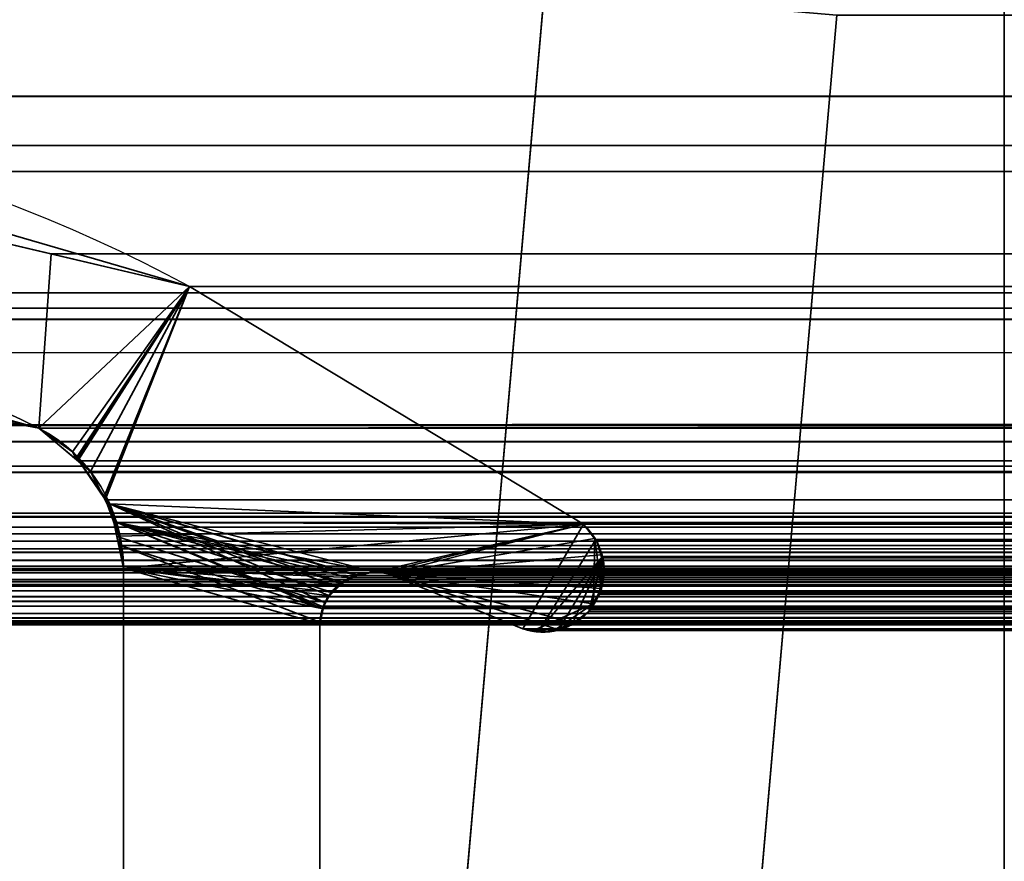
# Model space of a CAD drawing. Header units: millimetres. Extents: x -523 to 5323, y -130 to 66.
# Tile 144 of 153: x -336.53 to -331.5, y 10.33 to 14.63. Entities that reach past the tile are written whole.
import ezdxf

# ---------------------------------------------------------------- set-up
doc = ezdxf.new("R2010")
doc.units = ezdxf.units.MM
doc.layers.add('151', color=7, linetype='Continuous', true_color=0xffffff)

# ---------------------------------------------------------------- blocks, each defined once
blk = doc.blocks.new('UG_SURFACE_001')
at = {"layer": '151', "color": 252, "linetype": 'Continuous', "lineweight": 35}
for points in [[(522.5, -46, 2207), (522.5, 40, 2207), (-522.5, 40, 2207), (-522.5, -46, 2207)], [(-372.5, -46, 2056.9999), (-372.5, 40, 2056.9999), (372.5, 40, 2056.9999), (372.5, -46, 2056.9999)]]:
    blk.add_3dface(points, dxfattribs=at)
blk = doc.blocks.new('UG_SURFACE_047')
at = {"layer": '151', "color": 252, "linetype": 'Continuous', "lineweight": 35}
for points in [[(-333.8496, 14.7823, 2018.8496), (-333.8496, 14.7823, -8), (-334.4914, 7.4461, -8), (-334.4914, 7.4461, 2019.4914)], [(-334.4914, 7.4461, -8), (-333.8496, 14.7823, -8), (-332.3553, 14.6516, -8), (-332.9971, 7.3154, -8)], [(-332.9971, 7.3154, 2017.9973), (-332.3553, 14.6516, 2017.3552), (-333.8496, 14.7823, 2018.8496), (-334.4914, 7.4461, 2019.4914)], [(-332.3553, 14.6516, 2017.3552), (-332.9971, 7.3154, 2017.9973), (-332.9971, 7.3154, -8), (-332.3553, 14.6516, -8)]]:
    blk.add_3dface(points, dxfattribs=at)
blk = doc.blocks.new('UG_SURFACE_048')
at = {"layer": '151', "color": 252, "linetype": 'Continuous', "lineweight": 35}
for points in [[(-333.8496, 14.7823, 2018.8496), (-333.8496, 14.7823, -8), (-334.4914, 7.4461, -8), (-334.4914, 7.4461, 2019.4914)], [(-334.4914, 7.4461, -8), (-333.8496, 14.7823, -8), (-332.3553, 14.6516, -8), (-332.9971, 7.3154, -8)], [(-332.9971, 7.3154, 2017.9973), (-332.3553, 14.6516, 2017.3552), (-333.8496, 14.7823, 2018.8496), (-334.4914, 7.4461, 2019.4914)], [(-332.3553, 14.6516, 2017.3552), (-332.9971, 7.3154, 2017.9973), (-332.9971, 7.3154, -8), (-332.3553, 14.6516, -8)]]:
    blk.add_3dface(points, dxfattribs=at)
blk = doc.blocks.new('UG_SURFACE_049')
at = {"layer": '151', "color": 252, "linetype": 'Continuous', "lineweight": 35}
for points in [[(-346.5, -52.92, 2031.5001), (346.5, -52.92, 2031.5001), (346.5, 14.92, 2031.5001), (-346.5, 14.92, 2031.5001)], [(-345, -52.92, 2030), (-345, 14.92, 2030), (345, 14.92, 2030), (345, -52.92, 2030)], [(-333.8496, 14.7823, 2018.8496), (-334.4914, 7.4461, 2019.4914), (334.4914, 7.4461, 2019.4914), (333.8496, 14.7823, 2018.8496)], [(-334.4914, 7.4461, 2019.4914), (-333.8496, 14.7823, 2018.8496), (-332.3553, 14.6516, 2017.3552), (-332.9971, 7.3154, 2017.9973)], [(-332.3553, 14.6516, 2017.3552), (332.3553, 14.6516, 2017.3552), (332.9971, 7.3154, 2017.9973), (-332.9971, 7.3154, 2017.9973)]]:
    blk.add_3dface(points, dxfattribs=at)
blk = doc.blocks.new('UG_SURFACE_053')
at = {"layer": '151', "color": 7, "linetype": 'Continuous', "lineweight": 35}
for points in [[(-338.343, 14.0469, -8), (-338.343, 13.8955, 2023.3431), (-335.663, 13.2666, 2020.663)], [(-335.663, 13.2666, 2020.663), (-335.663, 13.2666, -8), (-338.343, 14.0469, -8)], [(-338.343, 14.0469, -8), (-335.663, 13.2666, -8), (-336.4322, 12.5427, -8), (-337.9454, 12.9202, -8)], [(-337.9243, 12.9535, 2022.9242), (-336.4322, 12.5427, 2021.4322), (-335.663, 13.2666, 2020.663), (-338.343, 13.8955, 2023.3431)], [(-336.2607, 12.4215, -8), (-336.4322, 12.5427, -8), (-335.663, 13.2666, -8)], [(-335.663, 13.2666, 2020.663), (-336.4322, 12.5427, 2021.4322), (-336.2403, 12.3814, 2021.2402)], [(-336.2396, 12.3921, -8), (-336.2607, 12.4215, -8), (-335.663, 13.2666, -8)], [(-336.2403, 12.3814, 2021.2402), (-336.1692, 12.3216, 2021.1692), (-335.663, 13.2666, 2020.663)], [(-336.0977, 12.1942, -8), (-336.2396, 12.3921, -8), (-335.663, 13.2666, -8)], [(-335.663, 13.2666, 2020.663), (-336.1692, 12.3216, 2021.1692), (-336.1008, 12.1889, 2021.1008)], [(-336.1008, 12.1889, 2021.1008), (-336.0347, 12.0607, 2021.0347), (-333.6499, 12.0514, 2018.6498), (-335.663, 13.2666, 2020.663)], [(-335.663, 13.2666, -8), (-333.6499, 12.0514, -8), (-336.0701, 12.1557, -8), (-336.0977, 12.1942, -8)], [(-335.663, 13.2666, 2020.663), (-333.6499, 12.0514, 2018.6498), (-333.6499, 12.0514, -8), (-335.663, 13.2666, -8)], [(-336.4322, 12.5427, 2021.4322), (-337.9243, 12.9535, 2022.9242), (-337.9454, 12.9202, -8)], [(-337.9454, 12.9202, -8), (-336.4322, 12.5427, -8), (-336.4322, 12.5427, 2021.4322)], [(-336.4322, 12.5427, -8), (-336.2607, 12.4215, -8), (-336.2403, 12.3814, 2021.2402)], [(-336.2403, 12.3814, 2021.2402), (-336.4322, 12.5427, 2021.4322), (-336.4322, 12.5427, -8)], [(-336.2607, 12.4215, -8), (-336.2396, 12.3921, -8), (-336.2403, 12.3814, 2021.2402)], [(-336.1692, 12.3216, 2021.1692), (-336.2403, 12.3814, 2021.2402), (-336.2396, 12.3921, -8)], [(-336.2396, 12.3921, -8), (-336.0977, 12.1942, -8), (-336.1008, 12.1889, 2021.1008)], [(-336.1008, 12.1889, 2021.1008), (-336.1692, 12.3216, 2021.1692), (-336.2396, 12.3921, -8)], [(-336.0347, 12.0607, 2021.0347), (-336.1008, 12.1889, 2021.1008), (-336.0977, 12.1942, -8)], [(-336.0977, 12.1942, -8), (-336.0701, 12.1557, -8), (-336.0244, 11.9915, 2021.0245)], [(-336.0244, 11.9915, 2021.0245), (-336.0347, 12.0607, 2021.0347), (-336.0977, 12.1942, -8)], [(-336.0346, 11.9898, -8), (-336.0701, 12.1557, -8), (-334.9715, 11.6524, -8)], [(-336.0701, 12.1557, -8), (-334.9121, 11.7338, -8), (-334.9472, 11.6857, -8)], [(-336.0701, 12.1557, -8), (-334.8168, 11.7922, -8), (-334.8903, 11.7471, -8)], [(-336.0701, 12.1557, -8), (-334.7161, 11.8082, -8), (-334.8121, 11.793, -8)], [(-334.8903, 11.7471, -8), (-334.9121, 11.7338, -8), (-336.0701, 12.1557, -8)], [(-334.682, 11.8051, -8), (-334.7161, 11.8082, -8), (-336.0701, 12.1557, -8), (-333.6499, 12.0514, -8)], [(-334.8121, 11.793, -8), (-334.8168, 11.7922, -8), (-336.0701, 12.1557, -8)], [(-334.9472, 11.6857, -8), (-334.9715, 11.6524, -8), (-336.0701, 12.1557, -8)], [(-336.0701, 12.1557, -8), (-336.0346, 11.9898, -8), (-336.0244, 11.9915, 2021.0245)], [(-333.6499, 12.0514, 2018.6498), (-336.0347, 12.0607, 2021.0347), (-336.0244, 11.9915, 2021.0245)], [(-336.0244, 11.9915, 2021.0245), (-336, 11.8277, 2020.9999), (-333.6499, 12.0514, 2018.6498)], [(-334.8116, 11.7875, 2019.8116), (-334.7161, 11.8082, 2019.716), (-333.6499, 12.0514, 2018.6498), (-336, 11.8277, 2020.9999)], [(-333.6499, 12.0514, 2018.6498), (-334.7161, 11.8082, 2019.716), (-334.682, 11.8051, 2019.6819)], [(-333.6499, 12.0514, -8), (-334.6485, 11.798, -8), (-334.682, 11.8051, -8)], [(-334.682, 11.8051, 2019.6819), (-334.6485, 11.798, 2019.6486), (-333.6499, 12.0514, 2018.6498)], [(-334.6485, 11.798, -8), (-333.6499, 12.0514, -8), (-333.5941, 11.9797, -8)], [(-333.5925, 11.9798, 2018.5926), (-333.6499, 12.0514, 2018.6498), (-334.6485, 11.798, 2019.6486), (-333.5992, 11.6452, 2018.5993)], [(-333.6499, 12.0514, -8), (-333.6499, 12.0514, 2018.6498), (-333.5925, 11.9798, 2018.5926)], [(-333.5925, 11.9798, 2018.5926), (-333.5941, 11.9797, -8), (-333.6499, 12.0514, -8)], [(-336, 11.8277, 2020.9999), (-336.0244, 11.9915, 2021.0245), (-336.0346, 11.9898, -8)], [(-334.9715, 11.6524, -8), (-334.9792, 11.6205, -8), (-336, 11.8277, -8), (-336.0346, 11.9898, -8)], [(-336.0346, 11.9898, -8), (-336, 11.8277, -8), (-336, 11.8277, 2020.9999)], [(-333.5941, 11.9797, -8), (-333.5783, 11.9593, -8), (-333.5608, 11.8953, -8), (-334.6485, 11.798, -8)], [(-333.5925, 11.9798, 2018.5926), (-333.5992, 11.6452, 2018.5993), (-333.5656, 11.7002, 2018.5657), (-333.56, 11.724, 2018.5599)], [(-333.5941, 11.9797, -8), (-333.5925, 11.9798, 2018.5926), (-333.5826, 11.9675, 2018.5826)], [(-333.5826, 11.9675, 2018.5826), (-333.5783, 11.9593, -8), (-333.5941, 11.9797, -8)], [(-333.5562, 11.8957, 2018.5561), (-333.5826, 11.9675, 2018.5826), (-333.5925, 11.9798, 2018.5926), (-333.56, 11.724, 2018.5599)], [(-333.5826, 11.9675, 2018.5826), (-333.5608, 11.8953, -8), (-333.5783, 11.9593, -8)], [(-333.5826, 11.9675, 2018.5826), (-333.5562, 11.8957, 2018.5561), (-333.5608, 11.8953, -8)], [(-333.5608, 11.8953, -8), (-333.5443, 11.835, -8), (-333.5473, 11.8107, -8), (-334.6485, 11.798, -8)], [(-333.5443, 11.835, -8), (-333.5608, 11.8953, -8), (-333.5562, 11.8957, 2018.5561)], [(-333.56, 11.724, 2018.5599), (-333.546, 11.81, 2018.5461), (-333.5502, 11.8796, 2018.5502), (-333.5562, 11.8957, 2018.5561)], [(-333.5443, 11.835, -8), (-333.5562, 11.8957, 2018.5561), (-333.5502, 11.8796, 2018.5502)], [(-333.5502, 11.8796, 2018.5502), (-333.5473, 11.8107, -8), (-333.5443, 11.835, -8)], [(-333.5502, 11.8796, 2018.5502), (-333.546, 11.81, 2018.5461), (-333.5473, 11.8107, -8)], [(-336, 5.7035, -8), (-336, 11.8277, -8), (-334.9979, 11.5427, -8), (-334.9979, 7.7467, -8)], [(-334.9792, 11.6205, -8), (-334.9979, 11.5427, -8), (-336, 11.8277, -8)], [(-334.9979, 7.7467, 2019.9978), (-334.9979, 11.5427, 2019.9978), (-336, 11.8277, 2020.9999), (-336, 5.7035, 2020.9999)], [(-334.9979, 11.5427, 2019.9978), (-334.9839, 11.6216, 2019.9838), (-334.9838, 11.6222, 2019.9838), (-336, 11.8277, 2020.9999)], [(-336, 11.8277, 2020.9999), (-334.8453, 11.7801, 2019.8452), (-334.8116, 11.7875, 2019.8116)], [(-336, 11.8277, 2020.9999), (-334.9386, 11.705, 2019.9385), (-334.8899, 11.7442, 2019.8898)], [(-334.8899, 11.7442, 2019.8898), (-334.8453, 11.7801, 2019.8452), (-336, 11.8277, 2020.9999)], [(-336, 11.8277, 2020.9999), (-334.9838, 11.6222, 2019.9838), (-334.9489, 11.6862, 2019.949)], [(-334.9489, 11.6862, 2019.949), (-334.9386, 11.705, 2019.9385), (-336, 11.8277, 2020.9999)], [(-336, 11.8277, -8), (-336, 5.7035, -8), (-336, 5.7035, 2020.9999), (-336, 11.8277, 2020.9999)], [(-334.8903, 11.7471, -8), (-334.8168, 11.7922, -8), (-334.8116, 11.7875, 2019.8116)], [(-334.8116, 11.7875, 2019.8116), (-334.8453, 11.7801, 2019.8452), (-334.8903, 11.7471, -8)], [(-334.8453, 11.7801, 2019.8452), (-334.8899, 11.7442, 2019.8898), (-334.8903, 11.7471, -8)], [(-334.8168, 11.7922, -8), (-334.8121, 11.793, -8), (-334.8116, 11.7875, 2019.8116)], [(-334.8121, 11.793, -8), (-334.7161, 11.8082, -8), (-334.7161, 11.8082, 2019.716)], [(-334.7161, 11.8082, 2019.716), (-334.8116, 11.7875, 2019.8116), (-334.8121, 11.793, -8)], [(-334.7161, 11.8082, -8), (-334.682, 11.8051, -8), (-334.6485, 11.798, 2019.6486)], [(-334.6485, 11.798, 2019.6486), (-334.682, 11.8051, 2019.6819), (-334.7161, 11.8082, -8)], [(-334.682, 11.8051, 2019.6819), (-334.7161, 11.8082, 2019.716), (-334.7161, 11.8082, -8)], [(-334.682, 11.8051, -8), (-334.6485, 11.798, -8), (-334.6485, 11.798, 2019.6486)], [(-334.6485, 11.798, -8), (-333.5473, 11.8107, -8), (-333.558, 11.723, -8)], [(-333.96, 11.5173, 2018.96), (-334.6485, 11.798, 2019.6486), (-334.6485, 11.798, -8), (-333.96, 11.5173, -8)], [(-333.558, 11.723, -8), (-333.5583, 11.7207, -8), (-333.6014, 11.6444, -8), (-334.6485, 11.798, -8)], [(-333.9026, 11.5103, -8), (-333.96, 11.5173, -8), (-334.6485, 11.798, -8), (-333.6014, 11.6444, -8)], [(-333.7981, 11.5184, 2018.7981), (-334.6485, 11.798, 2019.6486), (-333.96, 11.5173, 2018.96), (-333.9034, 11.5037, 2018.9035)], [(-333.7981, 11.5184, 2018.7981), (-333.7297, 11.528, 2018.7297), (-333.7013, 11.5489, 2018.7013), (-334.6485, 11.798, 2019.6486)], [(-333.7013, 11.5489, 2018.7013), (-333.6227, 11.6068, 2018.6226), (-333.5992, 11.6452, 2018.5993), (-334.6485, 11.798, 2019.6486)], [(-333.56, 11.724, 2018.5599), (-333.5448, 11.7899, 2018.5447), (-333.546, 11.81, 2018.5461)], [(-333.5448, 11.7899, 2018.5447), (-333.56, 11.724, 2018.5599), (-333.558, 11.723, -8)], [(-333.5448, 11.7899, 2018.5447), (-333.558, 11.723, -8), (-333.5473, 11.8107, -8)], [(-333.5473, 11.8107, -8), (-333.546, 11.81, 2018.5461), (-333.5448, 11.7899, 2018.5447)], [(-334.9472, 11.6857, -8), (-334.9121, 11.7338, -8), (-334.8899, 11.7442, 2019.8898)], [(-334.8899, 11.7442, 2019.8898), (-334.9386, 11.705, 2019.9385), (-334.9472, 11.6857, -8)], [(-334.9121, 11.7338, -8), (-334.8903, 11.7471, -8), (-334.8899, 11.7442, 2019.8898)], [(-333.6014, 11.6444, -8), (-333.5583, 11.7207, -8), (-333.56, 11.724, 2018.5599)], [(-333.56, 11.724, 2018.5599), (-333.5656, 11.7002, 2018.5657), (-333.6014, 11.6444, -8)], [(-333.5583, 11.7207, -8), (-333.558, 11.723, -8), (-333.56, 11.724, 2018.5599)], [(-334.9489, 11.6862, 2019.949), (-334.9838, 11.6222, 2019.9838), (-334.9715, 11.6524, -8)], [(-334.9715, 11.6524, -8), (-334.9472, 11.6857, -8), (-334.9489, 11.6862, 2019.949)], [(-334.9386, 11.705, 2019.9385), (-334.9489, 11.6862, 2019.949), (-334.9472, 11.6857, -8)], [(-333.5656, 11.7002, 2018.5657), (-333.5992, 11.6452, 2018.5993), (-333.6014, 11.6444, -8)], [(-334.9979, 11.5427, -8), (-334.9792, 11.6205, -8), (-334.9839, 11.6216, 2019.9838)], [(-334.9839, 11.6216, 2019.9838), (-334.9979, 11.5427, 2019.9978), (-334.9979, 11.5427, -8)], [(-334.9838, 11.6222, 2019.9838), (-334.9839, 11.6216, 2019.9838), (-334.9792, 11.6205, -8)], [(-334.9792, 11.6205, -8), (-334.9715, 11.6524, -8), (-334.9838, 11.6222, 2019.9838)], [(-333.7987, 11.5113, -8), (-333.831, 11.5016, -8), (-333.9026, 11.5103, -8), (-333.6014, 11.6444, -8)], [(-333.7987, 11.5113, -8), (-333.6014, 11.6444, -8), (-333.6227, 11.6068, -8), (-333.7004, 11.5449, -8)], [(-333.6227, 11.6068, -8), (-333.6014, 11.6444, -8), (-333.5992, 11.6452, 2018.5993)], [(-333.5992, 11.6452, 2018.5993), (-333.6227, 11.6068, 2018.6226), (-333.6227, 11.6068, -8)], [(-333.6227, 11.6068, 2018.6226), (-333.7013, 11.5489, 2018.7013), (-333.7004, 11.5449, -8)], [(-333.7004, 11.5449, -8), (-333.6227, 11.6068, -8), (-333.6227, 11.6068, 2018.6226)], [(-334.9979, 11.5427, 2019.9978), (-334.9979, 7.7467, 2019.9978), (-334.9979, 7.7467, -8), (-334.9979, 11.5427, -8)], [(-333.7987, 11.5113, -8), (-333.7085, 11.5385, -8), (-333.7013, 11.5489, 2018.7013)], [(-333.7013, 11.5489, 2018.7013), (-333.7297, 11.528, 2018.7297), (-333.7987, 11.5113, -8)], [(-333.7004, 11.5449, -8), (-333.7085, 11.5385, -8), (-333.7987, 11.5113, -8)], [(-333.7297, 11.528, 2018.7297), (-333.7981, 11.5184, 2018.7981), (-333.7987, 11.5113, -8)], [(-333.7085, 11.5385, -8), (-333.7004, 11.5449, -8), (-333.7013, 11.5489, 2018.7013)], [(-333.96, 11.5173, -8), (-333.9026, 11.5103, -8), (-333.9034, 11.5037, 2018.9035)], [(-333.9034, 11.5037, 2018.9035), (-333.96, 11.5173, 2018.96), (-333.96, 11.5173, -8)], [(-333.9034, 11.5037, 2018.9035), (-333.903, 11.5036, 2018.903), (-333.7981, 11.5184, 2018.7981)], [(-333.903, 11.5036, 2018.903), (-333.9034, 11.5037, 2018.9035), (-333.9026, 11.5103, -8)], [(-333.7981, 11.5184, 2018.7981), (-333.903, 11.5036, 2018.903), (-333.9026, 11.5103, -8)], [(-333.9026, 11.5103, -8), (-333.831, 11.5016, -8), (-333.7981, 11.5184, 2018.7981)], [(-333.831, 11.5016, -8), (-333.7987, 11.5113, -8), (-333.7981, 11.5184, 2018.7981)]]:
    blk.add_3dface(points, dxfattribs=at)
blk = doc.blocks.new('UG_SURFACE_054')
at = {"layer": '151', "color": 7, "linetype": 'Continuous', "lineweight": 35}
for points in [[(-339.808, 14.2393, 2024.8079), (-341.1728, 13.8545, 2026.1729), (341.1728, 13.8545, 2026.1729)], [(-339.808, 14.2393, 2024.8079), (341.1728, 13.8545, 2026.1729), (339.808, 14.2393, 2024.8079)], [(339.808, 14.2393, 2024.8079), (338.7281, 13.9859, 2023.7281), (-338.7281, 13.9859, 2023.7281), (-339.808, 14.2393, 2024.8079)], [(-338.7281, 13.9859, 2023.7281), (-336.37, 13.4325, 2021.3699), (-336.4322, 12.5427, 2021.4322), (-338.4682, 12.9277, 2023.4683)], [(-338.7281, 13.9859, 2023.7281), (338.7281, 13.9859, 2023.7281), (336.37, 13.4325, 2021.3699), (-336.37, 13.4325, 2021.3699)], [(-343.652, 13.1555, 2028.652), (343.652, 13.1555, 2028.652), (341.1728, 13.8545, 2026.1729), (-341.1728, 13.8545, 2026.1729)], [(-336.2337, 12.3759, 2021.2338), (-336.4322, 12.5427, 2021.4322), (-336.37, 13.4325, 2021.3699), (-335.663, 13.2666, 2020.663)], [(-336.37, 13.4325, 2021.3699), (336.37, 13.4325, 2021.3699), (335.663, 13.2666, 2020.663), (-335.663, 13.2666, 2020.663)], [(338.9324, 13.231, 2023.9325), (-340.587, 13.0991, 2025.5871), (-340.088, 13.2339, 2025.0881)], [(338.9324, 13.231, 2023.9325), (340.571, 12.9292, 2025.5711), (-340.587, 13.0991, 2025.5871)], [(-340.088, 13.2339, 2025.0881), (338.4528, 13.099, 2023.4528), (338.9324, 13.231, 2023.9325)], [(-340.088, 13.2339, 2025.0881), (-338.4682, 12.9277, 2023.4683), (338.4528, 13.099, 2023.4528)], [(-335.663, 13.2666, 2020.663), (-336.1692, 12.3216, 2021.1692), (-336.2337, 12.3759, 2021.2338)], [(-336.0943, 12.1764, 2021.0943), (-336.1692, 12.3216, 2021.1692), (-335.663, 13.2666, 2020.663)], [(-335.663, 13.2666, 2020.663), (-333.6499, 12.0514, 2018.6498), (-336.0347, 12.0607, 2021.0347), (-336.0943, 12.1764, 2021.0943)], [(335.663, 13.2666, 2020.663), (333.6499, 12.0514, 2018.6498), (-333.6499, 12.0514, 2018.6498), (-335.663, 13.2666, 2020.663)], [(345.4445, 12.0875, 2030.4446), (343.652, 13.1555, 2028.652), (-343.652, 13.1555, 2028.652), (-345.4445, 12.0875, 2030.4446)], [(-342.595, 12.5565, 2027.595), (-340.587, 13.0991, 2025.5871), (340.571, 12.9292, 2025.5711)], [(338.4528, 13.099, 2023.4528), (-338.4682, 12.9277, 2023.4683), (-336.4322, 12.5427, 2021.4322)], [(-336.4322, 12.5427, 2021.4322), (336.4322, 12.5427, 2021.4322), (338.4528, 13.099, 2023.4528)], [(340.571, 12.9292, 2025.5711), (342.595, 12.5565, 2027.595), (-342.595, 12.5565, 2027.595)], [(-342.7062, 12.4733, 2027.7061), (-342.595, 12.5565, 2027.595), (342.595, 12.5565, 2027.595)], [(342.595, 12.5565, 2027.595), (342.605, 12.552, 2027.6051), (-342.7062, 12.4733, 2027.7061)], [(342.605, 12.552, 2027.6051), (342.7059, 12.4732, 2027.7059), (-342.7062, 12.4733, 2027.7061)], [(-336.2337, 12.3759, 2021.2338), (336.2337, 12.3759, 2021.2338), (336.4322, 12.5427, 2021.4322), (-336.4322, 12.5427, 2021.4322)], [(342.886, 12.3326, 2027.8859), (-342.8725, 12.3488, 2027.8726), (-342.7062, 12.4733, 2027.7061)], [(-342.7062, 12.4733, 2027.7061), (342.7059, 12.4732, 2027.7059), (342.886, 12.3326, 2027.8859)], [(336.1692, 12.3216, 2021.1692), (-336.2337, 12.3759, 2021.2338), (-336.1692, 12.3216, 2021.1692)], [(336.1692, 12.3216, 2021.1692), (336.2337, 12.3759, 2021.2338), (-336.2337, 12.3759, 2021.2338)], [(342.886, 12.3326, 2027.8859), (-342.8898, 12.3185, 2027.89), (-342.8725, 12.3488, 2027.8726)], [(342.886, 12.3326, 2027.8859), (342.8925, 12.321, 2027.8926), (-342.8898, 12.3185, 2027.89)], [(343.0106, 12.1087, 2028.0106), (-343.0099, 12.1081, 2028.0099), (-342.8898, 12.3185, 2027.89)], [(-342.8898, 12.3185, 2027.89), (342.8925, 12.321, 2027.8926), (343.0106, 12.1087, 2028.0106)], [(-336.1692, 12.3216, 2021.1692), (336.0943, 12.1764, 2021.0943), (336.1692, 12.3216, 2021.1692)], [(-336.1692, 12.3216, 2021.1692), (-336.0943, 12.1764, 2021.0943), (336.0943, 12.1764, 2021.0943)], [(336.0347, 12.0607, 2021.0347), (-336.0943, 12.1764, 2021.0943), (-336.0347, 12.0607, 2021.0347)], [(336.0347, 12.0607, 2021.0347), (336.0943, 12.1764, 2021.0943), (-336.0943, 12.1764, 2021.0943)], [(-345.4973, 12.0372, 2030.4973), (345.4973, 12.0372, 2030.4973), (345.4445, 12.0875, 2030.4446), (-345.4445, 12.0875, 2030.4446)], [(343.0184, 12.0946, 2028.0185), (-343.0615, 11.8663, 2028.0616), (-343.0196, 12.0912, 2028.0197)], [(343.0184, 12.0946, 2028.0185), (343.0615, 11.8663, 2028.0616), (-343.0615, 11.8663, 2028.0616)], [(343.0184, 12.0946, 2028.0185), (-343.0196, 12.0912, 2028.0197), (-343.0099, 12.1081, 2028.0099)], [(-343.0099, 12.1081, 2028.0099), (343.0106, 12.1087, 2028.0106), (343.0184, 12.0946, 2028.0185)], [(345.5326, 12.0036, 2030.5326), (345.4973, 12.0372, 2030.4973), (-345.4973, 12.0372, 2030.4973), (-345.5326, 12.0036, 2030.5326)], [(-336.0347, 12.0607, 2021.0347), (336.0171, 11.9427, 2021.0171), (336.0347, 12.0607, 2021.0347)], [(-336.0347, 12.0607, 2021.0347), (-336.0171, 11.9427, 2021.0171), (336.0171, 11.9427, 2021.0171)], [(-336.0171, 11.9427, 2021.0171), (-336.0347, 12.0607, 2021.0347), (-334.9838, 11.6222, 2019.9838)], [(-336.0347, 12.0607, 2021.0347), (-334.7161, 11.8082, 2019.716), (-334.8015, 11.7897, 2019.8014)], [(-336.0347, 12.0607, 2021.0347), (-334.8453, 11.7801, 2019.8452), (-334.8744, 11.7567, 2019.8743)], [(-334.682, 11.8051, 2019.6819), (-334.7161, 11.8082, 2019.716), (-336.0347, 12.0607, 2021.0347), (-333.6499, 12.0514, 2018.6498)], [(-336.0347, 12.0607, 2021.0347), (-334.9386, 11.705, 2019.9385), (-334.9388, 11.7047, 2019.9387), (-334.98, 11.6292, 2019.98)], [(-334.8015, 11.7897, 2019.8014), (-334.8453, 11.7801, 2019.8452), (-336.0347, 12.0607, 2021.0347)], [(-334.8744, 11.7567, 2019.8743), (-334.9386, 11.705, 2019.9385), (-336.0347, 12.0607, 2021.0347)], [(-334.98, 11.6292, 2019.98), (-334.9838, 11.6222, 2019.9838), (-336.0347, 12.0607, 2021.0347)], [(-333.6499, 12.0514, 2018.6498), (-334.6485, 11.798, 2019.6486), (-334.682, 11.8051, 2019.6819)], [(-333.96, 11.5173, 2018.96), (-334.6485, 11.798, 2019.6486), (-333.6499, 12.0514, 2018.6498)], [(-333.6499, 12.0514, 2018.6498), (-333.5874, 11.9734, 2018.5874), (-333.874, 11.5128, 2018.8739), (-333.96, 11.5173, 2018.96)], [(-333.5874, 11.9734, 2018.5874), (-333.6499, 12.0514, 2018.6498), (333.6499, 12.0514, 2018.6498)], [(333.6499, 12.0514, 2018.6498), (333.5883, 11.9722, 2018.5883), (-333.5874, 11.9734, 2018.5874)], [(-345.5326, 12.0036, 2030.5326), (-345.5504, 11.9646, 2030.5505), (345.5504, 11.9646, 2030.5505)], [(-345.5326, 12.0036, 2030.5326), (345.5504, 11.9646, 2030.5505), (345.5326, 12.0036, 2030.5326)], [(-333.874, 11.5128, 2018.8739), (-333.5874, 11.9734, 2018.5874), (-333.5826, 11.9675, 2018.5826), (-333.5528, 11.8866, 2018.5528)], [(-333.5826, 11.9675, 2018.5826), (-333.5874, 11.9734, 2018.5874), (333.5883, 11.9722, 2018.5883)], [(345.5758, 11.9091, 2030.5758), (345.5681, 11.926, 2030.5681), (-345.5681, 11.926, 2030.5681), (-345.5758, 11.9091, 2030.5758)], [(-345.5681, 11.926, 2030.5681), (345.5681, 11.926, 2030.5681), (345.5504, 11.9646, 2030.5505), (-345.5504, 11.9646, 2030.5505)], [(-336, 11.8277, 2020.9999), (336, 11.8277, 2020.9999), (336.0171, 11.9427, 2021.0171), (-336.0171, 11.9427, 2021.0171)], [(-336.0171, 11.9427, 2021.0171), (-334.9838, 11.6222, 2019.9838), (-334.9963, 11.5517, 2019.9964)], [(-334.9963, 11.5517, 2019.9964), (-334.9979, 11.5427, 2019.9978), (-336, 11.8277, 2020.9999), (-336.0171, 11.9427, 2021.0171)], [(-333.5826, 11.9675, 2018.5826), (333.5883, 11.9722, 2018.5883), (333.5783, 11.9593, 2018.5783)], [(333.5783, 11.9593, 2018.5783), (-333.5528, 11.8866, 2018.5528), (-333.5826, 11.9675, 2018.5826)], [(333.5783, 11.9593, 2018.5783), (333.554, 11.8861, 2018.554), (-333.5528, 11.8866, 2018.5528)], [(-345.5758, 11.9091, 2030.5758), (-345.5839, 11.8381, 2030.5839), (345.5839, 11.8381, 2030.5839)], [(-345.5758, 11.9091, 2030.5758), (345.5839, 11.8381, 2030.5839), (345.5758, 11.9091, 2030.5758)], [(-333.7785, 11.5131, 2018.7786), (-333.7878, 11.5084, 2018.7879), (-333.874, 11.5128, 2018.8739), (-333.5528, 11.8866, 2018.5528)], [(-333.7026, 11.5513, 2018.7025), (-333.7785, 11.5131, 2018.7786), (-333.5528, 11.8866, 2018.5528)], [(-333.6227, 11.6068, 2018.6226), (-333.6546, 11.5755, 2018.6546), (-333.7026, 11.5513, 2018.7025), (-333.5528, 11.8866, 2018.5528)], [(-333.5528, 11.8866, 2018.5528), (-333.6167, 11.6165, 2018.6167), (-333.6227, 11.6068, 2018.6226)], [(-333.5528, 11.8866, 2018.5528), (-333.5685, 11.6954, 2018.5685), (-333.6167, 11.6165, 2018.6167)], [(-333.5685, 11.6954, 2018.5685), (-333.5528, 11.8866, 2018.5528), (-333.5502, 11.8796, 2018.5502), (-333.5448, 11.7907, 2018.5449)], [(-333.5502, 11.8796, 2018.5502), (-333.5528, 11.8866, 2018.5528), (333.554, 11.8861, 2018.554)], [(-333.5502, 11.8796, 2018.5502), (333.554, 11.8861, 2018.554), (333.5482, 11.8687, 2018.5483)], [(333.5482, 11.8687, 2018.5483), (-333.5448, 11.7907, 2018.5449), (-333.5502, 11.8796, 2018.5502)], [(345.5854, 11.8249, 2030.5853), (-345.5839, 11.8381, 2030.5839), (-345.5854, 11.8249, 2030.5853)], [(-345.5854, 11.8249, 2030.5853), (-345.572, 11.7445, 2030.5719), (345.572, 11.7445, 2030.5719), (345.5854, 11.8249, 2030.5853)], [(345.5854, 11.8249, 2030.5853), (345.5839, 11.8381, 2030.5839), (-345.5839, 11.8381, 2030.5839)], [(344.3439, 11.826, 2029.3438), (-344.3857, 11.8169, 2029.3858), (-344.3134, 11.8159, 2029.3133)], [(344.3439, 11.826, 2029.3438), (344.3856, 11.8193, 2029.3856), (-344.3857, 11.8169, 2029.3858)], [(-344.3134, 11.8159, 2029.3133), (344.3139, 11.8196, 2029.3138), (344.3439, 11.826, 2029.3438)], [(-343.0615, 6.7187, 2028.0616), (-343.0615, 11.8663, 2028.0616), (343.0615, 11.8663, 2028.0616), (343.0615, 6.7187, 2028.0616)], [(-336, 11.8277, 2020.9999), (-336, 5.7035, 2020.9999), (336, 5.7035, 2020.9999), (336, 11.8277, 2020.9999)], [(-336, 5.7035, 2020.9999), (-336, 11.8277, 2020.9999), (-334.9979, 11.5427, 2019.9978), (-334.9979, 7.7467, 2019.9978)], [(333.5482, 11.8687, 2018.5483), (333.5464, 11.7907, 2018.5463), (-333.5448, 11.7907, 2018.5449)], [(344.3996, 11.8171, 2029.3996), (345.1971, 11.5484, 2030.1971), (-345.1971, 11.5484, 2030.1971), (-344.3996, 11.8171, 2029.3996)], [(344.3996, 11.8171, 2029.3996), (-344.3996, 11.8171, 2029.3996), (-344.3857, 11.8169, 2029.3858)], [(-344.3857, 11.8169, 2029.3858), (344.3856, 11.8193, 2029.3856), (344.3996, 11.8171, 2029.3996)], [(344.3139, 11.8196, 2029.3138), (-344.3134, 11.8159, 2029.3133), (-344.26, 11.8152, 2029.2599)], [(-344.26, 11.8152, 2029.2599), (344.239, 11.8035, 2029.2389), (344.3139, 11.8196, 2029.3138)], [(-344.26, 11.8152, 2029.2599), (-344.2398, 11.8034, 2029.2399), (344.239, 11.8035, 2029.2389)], [(344.2226, 11.8, 2029.2225), (344.239, 11.8035, 2029.2389), (-344.2398, 11.8034, 2029.2399)], [(344.2042, 11.7898, 2029.2041), (-344.2398, 11.8034, 2029.2399), (-344.1826, 11.7699, 2029.1827)], [(344.2042, 11.7898, 2029.2041), (344.2226, 11.8, 2029.2225), (-344.2398, 11.8034, 2029.2399)], [(-344.1826, 11.7699, 2029.1827), (344.1834, 11.7698, 2029.1834), (344.2042, 11.7898, 2029.2041)], [(334.8453, 11.7801, 2019.8452), (-334.8744, 11.7567, 2019.8743), (-334.8453, 11.7801, 2019.8452)], [(334.8453, 11.7801, 2019.8452), (334.8744, 11.7567, 2019.8743), (-334.8744, 11.7567, 2019.8743)], [(-334.8453, 11.7801, 2019.8452), (-334.8015, 11.7897, 2019.8014), (334.8015, 11.7897, 2019.8014), (334.8453, 11.7801, 2019.8452)], [(-334.7161, 11.8082, 2019.716), (334.7161, 11.8082, 2019.716), (334.8015, 11.7897, 2019.8014), (-334.8015, 11.7897, 2019.8014)], [(334.682, 11.8051, 2019.6819), (-334.7161, 11.8082, 2019.716), (-334.682, 11.8051, 2019.6819)], [(334.682, 11.8051, 2019.6819), (334.7161, 11.8082, 2019.716), (-334.7161, 11.8082, 2019.716)], [(-334.682, 11.8051, 2019.6819), (334.6485, 11.798, 2019.6486), (334.682, 11.8051, 2019.6819)], [(-334.682, 11.8051, 2019.6819), (-334.6485, 11.798, 2019.6486), (334.6485, 11.798, 2019.6486)], [(333.96, 11.5173, 2018.96), (334.6485, 11.798, 2019.6486), (-334.6485, 11.798, 2019.6486), (-333.96, 11.5173, 2018.96)], [(-333.5448, 11.7907, 2018.5449), (-333.5448, 11.7899, 2018.5447), (-333.5656, 11.7002, 2018.5657), (-333.5685, 11.6954, 2018.5685)], [(333.5461, 11.777, 2018.5461), (-333.5685, 11.6954, 2018.5685), (-333.5656, 11.7002, 2018.5657)], [(333.5461, 11.777, 2018.5461), (333.5689, 11.6952, 2018.569), (-333.5685, 11.6954, 2018.5685)], [(-333.5656, 11.7002, 2018.5657), (333.5464, 11.7907, 2018.5463), (333.5461, 11.777, 2018.5461)], [(-333.5656, 11.7002, 2018.5657), (-333.5448, 11.7899, 2018.5447), (333.5464, 11.7907, 2018.5463)], [(-333.5448, 11.7899, 2018.5447), (-333.5448, 11.7907, 2018.5449), (333.5464, 11.7907, 2018.5463)], [(-345.5676, 11.7358, 2030.5676), (345.5676, 11.7358, 2030.5676), (345.572, 11.7445, 2030.5719), (-345.572, 11.7445, 2030.5719)], [(345.5676, 11.7358, 2030.5676), (-345.5676, 11.7358, 2030.5676), (-345.5288, 11.6585, 2030.5288)], [(345.5288, 11.6585, 2030.5288), (345.5676, 11.7358, 2030.5676), (-345.5288, 11.6585, 2030.5288)], [(344.1834, 11.7698, 2029.1834), (-344.1826, 11.7699, 2029.1827), (-344.1634, 11.7586, 2029.1634)], [(-344.1634, 11.7586, 2029.1634), (344.1261, 11.7148, 2029.1262), (344.1834, 11.7698, 2029.1834)], [(-344.1634, 11.7586, 2029.1634), (-344.1288, 11.7115, 2029.1288), (344.1261, 11.7148, 2029.1262)], [(-334.9386, 11.705, 2019.9385), (-334.8744, 11.7567, 2019.8743), (334.8744, 11.7567, 2019.8743), (334.9386, 11.705, 2019.9385)], [(344.1259, 11.7145, 2029.1259), (344.1261, 11.7148, 2029.1262), (-344.1288, 11.7115, 2029.1288)], [(344.1259, 11.7145, 2029.1259), (-344.1288, 11.7115, 2029.1288), (-344.1071, 11.6819, 2029.1071)], [(-344.1071, 11.6819, 2029.1071), (344.0888, 11.6334, 2029.0887), (344.1259, 11.7145, 2029.1259)], [(-344.1071, 11.6819, 2029.1071), (-344.0888, 11.6334, 2029.0887), (344.0888, 11.6334, 2029.0887)], [(-334.9388, 11.7047, 2019.9387), (334.9388, 11.7047, 2019.9387), (334.98, 11.6292, 2019.98), (-334.98, 11.6292, 2019.98)], [(334.9386, 11.705, 2019.9385), (-334.9388, 11.7047, 2019.9387), (-334.9386, 11.705, 2019.9385)], [(334.9386, 11.705, 2019.9385), (334.9388, 11.7047, 2019.9387), (-334.9388, 11.7047, 2019.9387)], [(333.5713, 11.6865, 2018.5714), (-333.6167, 11.6165, 2018.6167), (-333.5685, 11.6954, 2018.5685)], [(333.5713, 11.6865, 2018.5714), (333.6165, 11.6164, 2018.6164), (-333.6167, 11.6165, 2018.6167)], [(-333.5685, 11.6954, 2018.5685), (333.5689, 11.6952, 2018.569), (333.5713, 11.6865, 2018.5714)], [(-345.5288, 11.6585, 2030.5288), (-345.5277, 11.6576, 2030.5278), (345.5277, 11.6576, 2030.5278), (345.5288, 11.6585, 2030.5288)], [(-345.4585, 11.5961, 2030.4585), (345.4585, 11.5961, 2030.4585), (345.5277, 11.6576, 2030.5278), (-345.5277, 11.6576, 2030.5278)], [(344.0888, 7.3541, 2029.0887), (344.0888, 11.6334, 2029.0887), (-344.0888, 11.6334, 2029.0887), (-344.0888, 7.3541, 2029.0887)], [(334.9963, 11.5517, 2019.9964), (-334.9963, 11.5517, 2019.9964), (-334.9838, 11.6222, 2019.9838)], [(-334.9838, 11.6222, 2019.9838), (-334.98, 11.6292, 2019.98), (334.98, 11.6292, 2019.98), (334.9838, 11.6222, 2019.9838)], [(334.9838, 11.6222, 2019.9838), (334.9963, 11.5517, 2019.9964), (-334.9838, 11.6222, 2019.9838)], [(345.4585, 11.5961, 2030.4585), (-345.4585, 11.5961, 2030.4585), (-345.4325, 11.573, 2030.4325)], [(345.4325, 11.573, 2030.4325), (345.4585, 11.5961, 2030.4585), (-345.4325, 11.573, 2030.4325)], [(345.4017, 11.558, 2030.4017), (-345.4325, 11.573, 2030.4325), (-345.4017, 11.558, 2030.4017)], [(345.4017, 11.558, 2030.4017), (345.4325, 11.573, 2030.4325), (-345.4325, 11.573, 2030.4325)], [(333.7022, 11.5482, 2018.7023), (-333.7026, 11.5513, 2018.7025), (-333.6546, 11.5755, 2018.6546)], [(-333.6546, 11.5755, 2018.6546), (333.6227, 11.6068, 2018.6226), (333.7022, 11.5482, 2018.7023)], [(-333.6546, 11.5755, 2018.6546), (-333.6227, 11.6068, 2018.6226), (333.6227, 11.6068, 2018.6226)], [(-333.6227, 11.6068, 2018.6226), (-333.6167, 11.6165, 2018.6167), (333.6165, 11.6164, 2018.6164)], [(333.6165, 11.6164, 2018.6164), (333.6227, 11.6068, 2018.6226), (-333.6227, 11.6068, 2018.6226)], [(-345.4017, 11.558, 2030.4017), (-345.3785, 11.5549, 2030.3786), (345.3785, 11.5549, 2030.3786), (345.4017, 11.558, 2030.4017)], [(-345.2902, 11.543, 2030.2901), (345.2902, 11.543, 2030.2901), (345.3785, 11.5549, 2030.3786), (-345.3785, 11.5549, 2030.3786)], [(345.2478, 11.5372, 2030.2479), (-345.2902, 11.543, 2030.2901), (-345.2478, 11.5372, 2030.2479)], [(345.2478, 11.5372, 2030.2479), (345.2902, 11.543, 2030.2901), (-345.2902, 11.543, 2030.2901)], [(-345.2478, 11.5372, 2030.2479), (345.1971, 11.5484, 2030.1971), (345.2478, 11.5372, 2030.2479)], [(-345.2478, 11.5372, 2030.2479), (-345.1971, 11.5484, 2030.1971), (345.1971, 11.5484, 2030.1971)], [(-334.9963, 11.5517, 2019.9964), (334.9963, 11.5517, 2019.9964), (334.9979, 11.5427, 2019.9978), (-334.9979, 11.5427, 2019.9978)], [(334.9979, 11.5427, 2019.9978), (334.9979, 7.7467, 2019.9978), (-334.9979, 7.7467, 2019.9978), (-334.9979, 11.5427, 2019.9978)], [(-333.7878, 11.5084, 2018.7879), (333.7788, 11.5211, 2018.7788), (333.8748, 11.5075, 2018.8749)], [(-333.7878, 11.5084, 2018.7879), (-333.7785, 11.5131, 2018.7786), (333.7788, 11.5211, 2018.7788)], [(333.7297, 11.528, 2018.7297), (-333.7785, 11.5131, 2018.7786), (-333.7026, 11.5513, 2018.7025)], [(333.7297, 11.528, 2018.7297), (333.7788, 11.5211, 2018.7788), (-333.7785, 11.5131, 2018.7786)], [(-333.7026, 11.5513, 2018.7025), (333.7022, 11.5482, 2018.7023), (333.7297, 11.528, 2018.7297)], [(-333.96, 11.5173, 2018.96), (-333.874, 11.5128, 2018.8739), (333.8748, 11.5075, 2018.8749)], [(333.8748, 11.5075, 2018.8749), (333.903, 11.5036, 2018.903), (-333.96, 11.5173, 2018.96)], [(333.903, 11.5036, 2018.903), (333.96, 11.5173, 2018.96), (-333.96, 11.5173, 2018.96)], [(333.8748, 11.5075, 2018.8749), (-333.874, 11.5128, 2018.8739), (-333.7878, 11.5084, 2018.7879)]]:
    blk.add_3dface(points, dxfattribs=at)
blk = doc.blocks.new('UG_SURFACE_056')
at = {"layer": '151', "color": 252, "linetype": 'Continuous', "lineweight": 35}
for points in [[(-333.8496, 14.7823, 2018.8496), (-333.8496, 14.7823, -8), (-334.4914, 7.4461, -8), (-334.4914, 7.4461, 2019.4914)], [(-332.9971, 7.3154, 2017.9973), (-332.3553, 14.6516, 2017.3552), (-333.8496, 14.7823, 2018.8496), (-334.4914, 7.4461, 2019.4914)], [(-334.4914, 7.4461, -8), (-333.8496, 14.7823, -8), (-332.3553, 14.6516, -8), (-332.9971, 7.3154, -8)], [(-332.3553, 14.6516, 2017.3552), (-332.9971, 7.3154, 2017.9973), (-332.9971, 7.3154, -8), (-332.3553, 14.6516, -8)]]:
    blk.add_3dface(points, dxfattribs=at)
blk = doc.blocks.new('UG_SURFACE_057')
at = {"layer": '151', "color": 252, "linetype": 'Continuous', "lineweight": 35}
for points in [[(-333.8496, 14.7823, 2018.8496), (-333.8496, 14.7823, -8), (-334.4914, 7.4461, -8), (-334.4914, 7.4461, 2019.4914)], [(-334.4914, 7.4461, -8), (-333.8496, 14.7823, -8), (-332.3553, 14.6516, -8), (-332.9971, 7.3154, -8)], [(-332.9971, 7.3154, 2017.9973), (-332.3553, 14.6516, 2017.3552), (-333.8496, 14.7823, 2018.8496), (-334.4914, 7.4461, 2019.4914)], [(-332.3553, 14.6516, 2017.3552), (-332.9971, 7.3154, 2017.9973), (-332.9971, 7.3154, -8), (-332.3553, 14.6516, -8)]]:
    blk.add_3dface(points, dxfattribs=at)
blk = doc.blocks.new('UG_SURFACE_060')
at = {"layer": '151', "color": 252, "linetype": 'Continuous', "lineweight": 35}
for points in [[(-346.5, -52.92, 2031.5001), (346.5, -52.92, 2031.5001), (346.5, 14.92, 2031.5001), (-346.5, 14.92, 2031.5001)], [(-345, -52.92, 2030), (-345, 14.92, 2030), (345, 14.92, 2030), (345, -52.92, 2030)], [(-333.8496, 14.7823, 2018.8496), (-334.4914, 7.4461, 2019.4914), (334.4914, 7.4461, 2019.4914), (333.8496, 14.7823, 2018.8496)], [(-334.4914, 7.4461, 2019.4914), (-333.8496, 14.7823, 2018.8496), (-332.3553, 14.6516, 2017.3552), (-332.9971, 7.3154, 2017.9973)], [(-332.3553, 14.6516, 2017.3552), (332.3553, 14.6516, 2017.3552), (332.9971, 7.3154, 2017.9973), (-332.9971, 7.3154, 2017.9973)]]:
    blk.add_3dface(points, dxfattribs=at)

msp = doc.modelspace()

# ---------------------------------------------------------------- linework, layer by layer
at = {"layer": '151', "color": 253, "linetype": 'Continuous', "lineweight": -3}
for p, q in [((-331.5, 7.25, 2016.5), (-331.5, 46.92, 2016.5)), ((-331.5, 7.25, 2016.5), (-331.5, 46.92, 2016.5)), ((-331.5, 7.25, 2016.5), (-331.5, 46.92, 2016.5)), ((-331.5, 46.92, -8), (-331.5, 7.25, -8)), ((-331.5, 46.92, -8), (-331.5, 7.25, -8)), ((-331.5, 7.25, 2016.5), (-331.5, 46.92, 2016.5)), ((-331.5, 46.92, -8), (-331.5, 7.25, -8)), ((-331.5, 7.25, 2016.5), (-331.5, 46.92, 2016.5)), ((-331.5, 7.25, 2016.5), (-331.5, 46.92, 2016.5)), ((-331.5, 46.92, -8), (-331.5, 7.25, -8)), ((-333.8496, 14.7823, 2018.8496), (-334.4914, 7.4461, 2019.4914)), ((-333.8496, 14.7823, 2018.8496), (-334.4914, 7.4461, 2019.4914)), ((-334.4914, 7.4461, -8), (-333.8496, 14.7823, -8)), ((-333.8496, 14.7823, 2018.8496), (-334.4914, 7.4461, 2019.4914)), ((-334.4914, 7.4461, -8), (-333.8496, 14.7823, -8)), ((-333.8496, 14.7823, 2018.8496), (-334.4914, 7.4461, 2019.4914)), ((-333.8496, 14.7823, 2018.8496), (-334.4914, 7.4461, 2019.4914)), ((-334.4914, 7.4461, -8), (-333.8496, 14.7823, -8)), ((-334.4914, 7.4461, -8), (-333.8496, 14.7823, -8)), ((-333.8496, 14.7823, 2018.8496), (-334.4914, 7.4461, 2019.4914)), ((-332.3553, 14.6516, 2017.3553), (-332.9971, 7.3154, 2017.9971)), ((-332.9971, 7.3154, -8), (-332.3553, 14.6516, -8)), ((-332.3553, 14.6516, 2017.3553), (-332.9971, 7.3154, 2017.9971)), ((-332.9971, 7.3154, -8), (-332.3553, 14.6516, -8)), ((-332.3553, 14.6516, 2017.3553), (-332.9971, 7.3154, 2017.9971)), ((-332.3553, 14.6516, 2017.3553), (-332.9971, 7.3154, 2017.9971)), ((-332.3553, 14.6516, 2017.3553), (-332.9971, 7.3154, 2017.9971)), ((-332.9971, 7.3154, -8), (-332.3553, 14.6516, -8)), ((-332.9971, 7.3154, -8), (-332.3553, 14.6516, -8)), ((-332.3553, 14.6516, 2017.3553), (-332.9971, 7.3154, 2017.9971)), ((335.663, 13.2666, 2020.663), (-335.663, 13.2666, 2020.663)), ((-333.6499, 12.0514, 2018.6499), (-335.663, 13.2666, 2020.663)), ((-335.663, 13.2666, 2020.663), (-335.663, 13.2666, -8)), ((-335.663, 13.2666, 2020.663), (-333.6499, 12.0514, 2018.6499)), ((-335.663, 13.2666, -8), (-333.6499, 12.0514, -8)), ((343.652, 13.1555, 2028.652), (-343.652, 13.1555, 2028.652)), ((-342.595, 12.5565, 2027.595), (342.595, 12.5565, 2027.595)), ((-336.4322, 12.5427, 2021.4322), (336.4322, 12.5427, 2021.4322)), ((-336.4322, 12.5427, -8), (-336.4322, 12.5427, 2021.4322)), ((345.4445, 12.0875, 2030.4445), (-345.4445, 12.0875, 2030.4445)), ((333.6499, 12.0514, 2018.6499), (-333.6499, 12.0514, 2018.6499)), ((-333.6499, 12.0514, 2018.6499), (-333.6499, 12.0514, -8)), ((-343.0615, 11.8663, 2028.0615), (343.0615, 11.8663, 2028.0615)), ((-336, 5.7035, 2021), (-336, 11.8277, 2021)), ((-336, 11.8277, 2021), (336, 11.8277, 2021)), ((-336, 11.8277, -8), (-336, 5.7035, -8)), ((-336, 11.8277, -8), (-336, 11.8277, 2021)), ((-336, 5.7035, 2021), (-336, 11.8277, 2021)), ((344.3996, 11.8171, 2029.3996), (-344.3996, 11.8171, 2029.3996)), ((334.7161, 11.8082, 2019.7161), (-334.7161, 11.8082, 2019.7161)), ((-334.7161, 11.8082, 2019.7161), (-334.7161, 11.8082, -8)), ((334.6485, 11.798, 2019.6485), (-334.6485, 11.798, 2019.6485)), ((-333.96, 11.5173, -8), (-334.6485, 11.798, -8)), ((-333.96, 11.5173, 2018.96), (-334.6485, 11.798, 2019.6485)), ((-333.96, 11.5173, 2018.96), (-334.6485, 11.798, 2019.6485)), ((-334.6485, 11.798, 2019.6485), (-334.6485, 11.798, -8)), ((345.572, 11.7445, 2030.572), (-345.572, 11.7445, 2030.572)), ((344.0888, 11.6334, 2029.0888), (-344.0888, 11.6334, 2029.0888)), ((-333.6227, 11.6068, 2018.6227), (-333.6227, 11.6068, -8)), ((333.6227, 11.6068, 2018.6227), (-333.6227, 11.6068, 2018.6227)), ((345.1971, 11.5484, 2030.1971), (-345.1971, 11.5484, 2030.1971)), ((-334.9979, 11.5427, 2019.9979), (-334.9979, 7.7467, 2019.9979)), ((-334.9979, 11.5427, 2019.9979), (-334.9979, 11.5427, -8)), ((334.9979, 11.5427, 2019.9979), (-334.9979, 11.5427, 2019.9979)), ((-334.9979, 11.5427, 2019.9979), (-334.9979, 7.7467, 2019.9979)), ((-334.9979, 11.5427, -8), (-334.9979, 7.7467, -8)), ((333.96, 11.5173, 2018.96), (-333.96, 11.5173, 2018.96)), ((-333.96, 11.5173, 2018.96), (-333.96, 11.5173, -8))]:
    msp.add_line(p, q, dxfattribs=at)
for points in [[(-335.663, 13.2666, 2020.663), (-338.1674, 14.6068, 2023.1674), (-341.1854, 14.5654, 2026.1854), (-343.652, 13.1555, 2028.652)], [(-335.663, 13.2666, 2020.663), (-338.1674, 14.6068, 2023.1674), (-341.1854, 14.5654, 2026.1854), (-343.652, 13.1555, 2028.652)], [(-335.663, 13.2666, -8), (-338.1674, 14.6068, -8), (-341.1854, 14.5654, -8), (-343.652, 13.1555, -8)], [(-342.595, 12.5565, 2027.595), (-340.6467, 13.4942, 2025.6467), (-338.3766, 13.4889, 2023.3766), (-336.4322, 12.5427, 2021.4322)], [(-336.4322, 12.5427, -8), (-338.3766, 13.4889, -8), (-340.6467, 13.4942, -8), (-342.595, 12.5565, -8)], [(-336.4322, 12.5427, 2021.4322), (-338.3766, 13.4889, 2023.3766), (-340.6467, 13.4942, 2025.6467), (-342.595, 12.5565, 2027.595)], [(-336, 11.8277, -8), (-336.0007, 12.1279, -8), (-336.1667, 12.4026, -8), (-336.4322, 12.5427, -8)], [(-336.4322, 12.5427, 2021.4322), (-336.1667, 12.4026, 2021.1667), (-336.0007, 12.1279, 2021.0007), (-336, 11.8277, 2021)], [(-336.4322, 12.5427, 2021.4322), (-336.1667, 12.4026, 2021.1667), (-336.0007, 12.1279, 2021.0007), (-336, 11.8277, 2021)], [(-333.6227, 11.6068, 2018.6227), (-333.5076, 11.7374, 2018.5076), (-333.5197, 11.9364, 2018.5197), (-333.6499, 12.0514, 2018.6499)], [(-333.6227, 11.6068, -8), (-333.5076, 11.7374, -8), (-333.5197, 11.9364, -8), (-333.6499, 12.0514, -8)], [(-333.6227, 11.6068, 2018.6227), (-333.5076, 11.7374, 2018.5076), (-333.5197, 11.9364, 2018.5197), (-333.6499, 12.0514, 2018.6499)], [(-334.9979, 11.5427, -8), (-334.9936, 11.6939, -8), (-334.8673, 11.8125, -8), (-334.7161, 11.8082, -8)], [(-334.9979, 11.5427, 2019.9979), (-334.9936, 11.6939, 2019.9936), (-334.8673, 11.8125, 2019.8673), (-334.7161, 11.8082, 2019.7161)], [(-334.9979, 11.5427, 2019.9979), (-334.9936, 11.6939, 2019.9936), (-334.8673, 11.8125, 2019.8673), (-334.7161, 11.8082, 2019.7161)], [(-334.7161, 11.8082, 2019.7161), (-334.6931, 11.8075, 2019.6931), (-334.6708, 11.804, 2019.6708), (-334.6485, 11.798, 2019.6485)], [(-334.7161, 11.8082, 2019.7161), (-334.6931, 11.8075, 2019.6931), (-334.6708, 11.804, 2019.6708), (-334.6485, 11.798, 2019.6485)], [(-334.7161, 11.8082, -8), (-334.6931, 11.8075, -8), (-334.6708, 11.804, -8), (-334.6485, 11.798, -8)], [(-333.6227, 11.6068, 2018.6227), (-333.7069, 11.5116, 2018.7069), (-333.8397, 11.4762, 2018.8397), (-333.96, 11.5173, 2018.96)], [(-333.96, 11.5173, -8), (-333.8397, 11.4762, -8), (-333.7069, 11.5116, -8), (-333.6227, 11.6068, -8)], [(-333.96, 11.5173, 2018.96), (-333.8397, 11.4762, 2018.8397), (-333.7069, 11.5116, 2018.7069), (-333.6227, 11.6068, 2018.6227)]]:
    msp.add_open_spline(points, degree=3, dxfattribs=at)

# ---------------------------------------------------------------- block references
for name in ['UG_SURFACE_047', 'UG_SURFACE_048', 'UG_SURFACE_049', 'UG_SURFACE_056', 'UG_SURFACE_057', 'UG_SURFACE_060', 'UG_SURFACE_001', 'UG_SURFACE_053', 'UG_SURFACE_054']:
    msp.add_blockref(name, (0, 0), dxfattribs=at)

doc.saveas('drawing.dxf')
